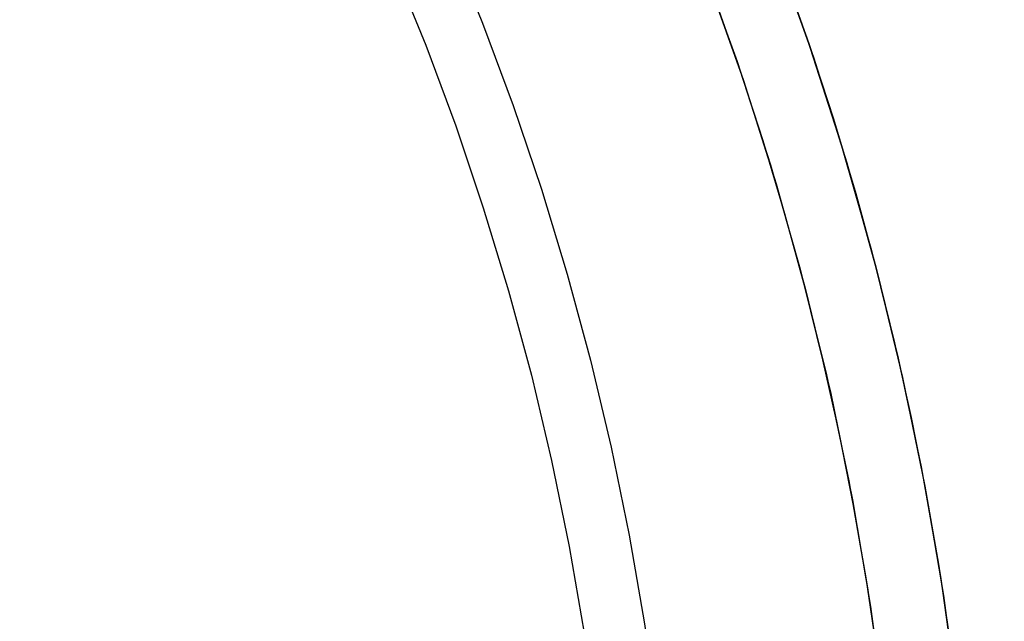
# Model space of a CAD drawing. Header units: millimetres. Extents: x -356 to 356, y -410 to 410.
# Tile 70 of 126: x 15 to 22, y 3 to 7. Entities that reach past the tile are written whole.
import ezdxf

# ---------------------------------------------------------------- set-up
doc = ezdxf.new("R2010")
doc.units = ezdxf.units.MM
doc.header["$MEASUREMENT"] = 0
doc.layers.add('1', color=7, linetype='Continuous')

msp = doc.modelspace()

# ---------------------------------------------------------------- linework, layer by layer
at = {"layer": '1', "color": 252, "extrusion": (-0.000237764, 0, 1)}
msp.add_lwpolyline([(27.5022, 0), (27.4858, 0.9501), (27.4366, 1.899), (27.3547, 2.8457), (27.2401, 3.789), (27.0931, 4.7278), (26.9138, 5.6609), (26.7023, 6.5874), (26.459, 7.5059), (26.1842, 8.4155), (25.8781, 9.3151), (25.5411, 10.2036), (25.1737, 11.0799), (24.7763, 11.943), (24.3493, 12.7919), (23.8932, 13.6255), (23.4087, 14.4429), (22.8962, 15.2431), (22.3564, 16.0251), (21.7899, 16.788), (21.1975, 17.5309), (20.5797, 18.253), (19.9374, 18.9532), (19.2714, 19.6309), (18.5823, 20.2852), (17.871, 20.9153), (17.1384, 21.5205), (16.3854, 22.1001), (15.6128, 22.6533), (14.8216, 23.1795), (14.0127, 23.6781), (13.1871, 24.1484), (12.3457, 24.59), (11.4895, 25.0023), (10.6197, 25.3848), (9.7372, 25.7371), (8.843, 26.0586), (7.9383, 26.3491), (7.0241, 26.6083), (6.1015, 26.8357), (5.1715, 27.0311), (4.2354, 27.1943), (3.2943, 27.3251), (2.3491, 27.4233), (1.4012, 27.4889), (0.4515, 27.5217), (-0.4987, 27.5217), (-1.4484, 27.4889), (-2.3963, 27.4233), (-3.3415, 27.3251), (-4.2827, 27.1943), (-5.2188, 27.0311), (-6.1487, 26.8357), (-7.0713, 26.6083), (-7.9855, 26.3491), (-8.8902, 26.0586), (-9.7844, 25.7371), (-10.6669, 25.3848), (-11.5368, 25.0023), (-12.3929, 24.59), (-13.2343, 24.1484), (-14.0599, 23.6781), (-14.8688, 23.1795), (-15.66, 22.6533), (-16.4326, 22.1001), (-17.1857, 21.5205), (-17.9182, 20.9153), (-18.6295, 20.2852), (-19.3186, 19.6309), (-19.9847, 18.9532), (-20.6269, 18.253), (-21.2447, 17.5309), (-21.8372, 16.788), (-22.4036, 16.0251), (-22.9434, 15.2431), (-23.4559, 14.4429), (-23.9404, 13.6255), (-24.3965, 12.7919), (-24.8235, 11.943), (-25.2209, 11.0799), (-25.5883, 10.2036), (-25.9253, 9.3151), (-26.2314, 8.4155), (-26.5062, 7.5059), (-26.7495, 6.5874), (-26.961, 5.6609), (-27.1403, 4.7278), (-27.2874, 3.789), (-27.4019, 2.8457), (-27.4838, 1.899), (-27.533, 0.9501), (-27.5494, 0)], dxfattribs=at)
at = {"layer": '1', "color": 252, "extrusion": (-8.22423e-05, 0, 1)}
msp.add_lwpolyline([(26.5177, 0), (26.5019, 0.9156), (26.4545, 1.8301), (26.3756, 2.7424), (26.2652, 3.6514), (26.1235, 4.5561), (25.9507, 5.4553), (25.7469, 6.3481), (25.5125, 7.2332), (25.2476, 8.1098), (24.9526, 8.9767), (24.6279, 9.8329), (24.2739, 10.6774), (23.8908, 11.5092), (23.4794, 12.3272), (23.0399, 13.1306), (22.5729, 13.9183), (22.0791, 14.6894), (21.5589, 15.443), (21.013, 16.1782), (20.4421, 16.8941), (19.8468, 17.5899), (19.2278, 18.2648), (18.5859, 18.9178), (17.9218, 19.5483), (17.2364, 20.1556), (16.5305, 20.7388), (15.8048, 21.2973), (15.0603, 21.8304), (14.2978, 22.3375), (13.5183, 22.818), (12.7226, 23.2712), (11.9118, 23.6968), (11.0868, 24.0941), (10.2485, 24.4627), (9.398, 24.8021), (8.5364, 25.112), (7.6645, 25.392), (6.7835, 25.6417), (5.8944, 25.8608), (4.9983, 26.0492), (4.0962, 26.2064), (3.1892, 26.3325), (2.2784, 26.4272), (1.3649, 26.4903), (0.4497, 26.5219), (-0.466, 26.5219), (-1.3812, 26.4903), (-2.2947, 26.4272), (-3.2055, 26.3325), (-4.1125, 26.2064), (-5.0146, 26.0492), (-5.9107, 25.8608), (-6.7998, 25.6417), (-7.6808, 25.392), (-8.5527, 25.112), (-9.4144, 24.8021), (-10.2648, 24.4627), (-11.1031, 24.0941), (-11.9281, 23.6968), (-12.7389, 23.2712), (-13.5346, 22.818), (-14.3141, 22.3375), (-15.0766, 21.8304), (-15.8211, 21.2973), (-16.5468, 20.7388), (-17.2528, 20.1556), (-17.9382, 19.5483), (-18.6022, 18.9178), (-19.2441, 18.2648), (-19.8631, 17.5899), (-20.4584, 16.8941), (-21.0293, 16.1782), (-21.5752, 15.443), (-22.0954, 14.6894), (-22.5892, 13.9183), (-23.0562, 13.1306), (-23.4957, 12.3272), (-23.9072, 11.5092), (-24.2902, 10.6774), (-24.6443, 9.8329), (-24.969, 8.9767), (-25.2639, 8.1098), (-25.5288, 7.2332), (-25.7633, 6.3481), (-25.967, 5.4553), (-26.1399, 4.5561), (-26.2815, 3.6514), (-26.3919, 2.7424), (-26.4709, 1.8301), (-26.5183, 0.9156), (-26.5341, 0)], dxfattribs=at)
at = {"layer": '1', "color": 252}
for points in [[(20.3211, 7.5781), (20.578, 6.8682), (20.81, 6.1497), (21.017, 5.4237), (21.1987, 4.6909), (21.3548, 3.9522), (21.4852, 3.2086), (21.5897, 2.4608), (21.6681, 1.7099), (21.7205, 0.9568), (21.7467, 0.2022), (21.7467, -0.5527), (21.7205, -1.3073), (21.6681, -2.0604), (21.5897, -2.8113), (21.4852, -3.5591)], [(18.1535, 7.517), (18.3768, 6.9672), (18.5846, 6.4077), (18.7763, 5.8392), (18.9514, 5.2624), (19.1094, 4.6779), (19.2499, 4.0866), (19.3725, 3.4893), (19.4768, 2.8867), (19.5626, 2.2797), (19.6296, 1.6691), (19.6775, 1.0558), (19.7064, 0.4407), (19.716, -0.1752), (19.7064, -0.7912), (19.6775, -1.4063), (19.6296, -2.0196), (19.5626, -2.6302), (19.4768, -3.2372), (19.3725, -3.8398)], [(20.3707, 7.447), (20.6225, 6.7367), (20.8496, 6.0181), (21.0516, 5.2921), (21.2284, 4.5596), (21.3797, 3.8213), (21.5053, 3.0782), (21.6051, 2.3313), (21.679, 1.5813), (21.7268, 0.8292), (21.7485, 0.076), (21.7442, -0.6776), (21.7137, -1.4306), (21.6572, -2.1821), (21.5747, -2.9312), (21.4663, -3.6769)], [(17.7718, 7.3553), (17.9904, 6.817), (18.1938, 6.2692), (18.3814, 5.7127), (18.5528, 5.148), (18.7075, 4.5759), (18.8451, 3.997), (18.9651, 3.4122), (19.0672, 2.8223), (19.1512, 2.228), (19.2168, 1.6303), (19.2638, 1.0299), (19.292, 0.4278), (19.3014, -0.1752), (19.292, -0.7783), (19.2638, -1.3804), (19.2168, -1.9808), (19.1512, -2.5785), (19.0672, -3.1728), (18.9651, -3.7627)], [(19.854, 7.3999), (20.1049, 6.7063), (20.3316, 6.0043), (20.5339, 5.295), (20.7113, 4.579), (20.8639, 3.8573), (20.9913, 3.1308), (21.0933, 2.4002), (21.17, 1.6666), (21.2212, 0.9308), (21.2468, 0.1936), (21.2468, -0.5441), (21.2212, -1.2812), (21.17, -2.0171), (21.0933, -2.7507), (20.9913, -3.4813)], [(20.4149, 7.3277), (20.5934, 6.8228), (20.7586, 6.3165), (20.9104, 5.8094), (21.049, 5.302), (21.1746, 4.7947), (21.2871, 4.2881), (21.3869, 3.7824), (21.4741, 3.2783), (21.5488, 2.7761), (21.6114, 2.2762), (21.662, 1.7791), (21.7009, 1.285), (21.7284, 0.7944), (21.7446, 0.3075), (21.75, -0.1752), (21.7446, -0.658), (21.7284, -1.1449), (21.7009, -1.6355), (21.662, -2.1296), (21.6114, -2.6267), (21.5488, -3.1266), (21.4741, -3.6288)], [(19.9024, 7.2718), (20.1484, 6.5778), (20.3703, 5.8758), (20.5677, 5.1664), (20.7404, 4.4507), (20.8882, 3.7294), (21.0109, 3.0035), (21.1084, 2.2737), (21.1806, 1.5409), (21.2273, 0.8062), (21.2486, 0.0702), (21.2443, -0.6661), (21.2146, -1.4018), (21.1594, -2.136), (21.0787, -2.8678), (20.9728, -3.5964)], [(20.9804, -3.5494), (21.0535, -3.0588), (21.1146, -2.5704), (21.164, -2.0847), (21.2021, -1.6019), (21.2289, -1.1226), (21.2448, -0.6469), (21.25, -0.1752), (21.2448, 0.2964), (21.2289, 0.7721), (21.2021, 1.2514), (21.164, 1.7342), (21.1146, 2.2199), (21.0535, 2.7083), (20.9804, 3.1989), (20.8952, 3.6915), (20.7978, 4.1855), (20.6878, 4.6805), (20.5652, 5.1761), (20.4297, 5.6719), (20.2814, 6.1673), (20.12, 6.6619), (19.9456, 7.1552)]]:
    msp.add_lwpolyline(points, dxfattribs=at)

doc.saveas('drawing.dxf')
